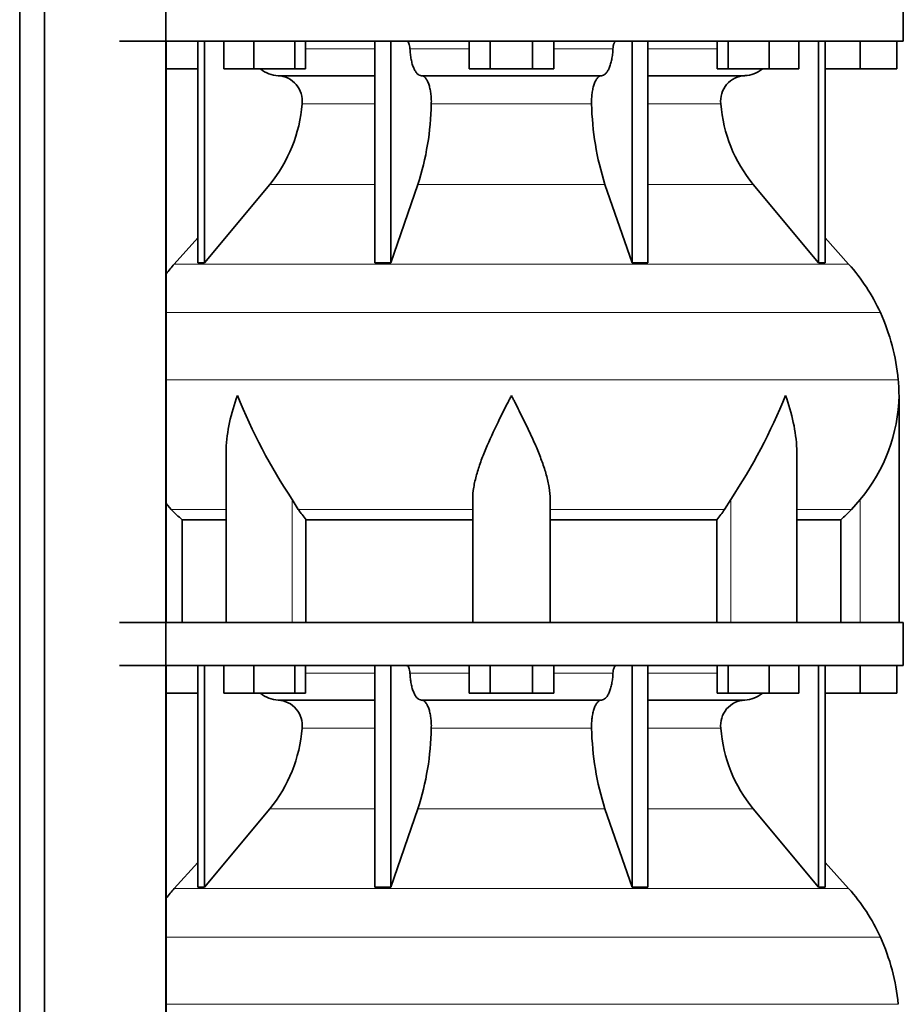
# Model space of a CAD drawing. Header units: millimetres. Extents: x -304 to -45, y -520 to 1050.
# Tile 19 of 31: x -106 to -64, y 254 to 300. Entities that reach past the tile are written whole.
import ezdxf

# ---------------------------------------------------------------- set-up
doc = ezdxf.new("R2010")
doc.units = ezdxf.units.MM
doc.layers.add('MID_134-20', color=7, linetype='Continuous')
doc.layers.add('VSI134_DIFFUSORE', color=7, linetype='Continuous')

# ---------------------------------------------------------------- blocks, each defined once
blk = doc.blocks.new('SE3')
at = {"layer": 'MID_134-20', "color": 7, "linetype": 'Continuous', "lineweight": 35}
for p, q in [((-105.519, 826.977), (-105.519, 243.677)), ((-104.36, 826.977), (-104.36, 243.677)), ((-98.733, 243.677), (-98.733, 826.977)), ((-98.719, 271.977), (-98.719, 298.977)), ((-98.719, 243.677), (-98.719, 269.977))]:
    blk.add_line(p, q, dxfattribs=at)
at = {"layer": 'VSI134_DIFFUSORE', "color": 7, "linetype": 'Continuous', "lineweight": 35}
for p, q in [((-64.48, 298.977), (-64.48, 300.977)), ((-100.88, 298.977), (-64.48, 298.977)), ((-97.246, 298.977), (-97.246, 288.686)), ((-96.94, 298.977), (-96.94, 288.686)), ((-96.031, 297.697), (-96.031, 298.977)), ((-94.643, 297.697), (-94.643, 298.977)), ((-92.747, 297.697), (-92.747, 298.977)), ((-92.239, 297.697), (-92.239, 298.977)), ((-89.02, 298.977), (-89.02, 288.686)), ((-88.281, 298.977), (-88.281, 288.686)), ((-84.643, 297.697), (-84.643, 298.977)), ((-83.662, 297.697), (-83.662, 298.977)), ((-81.699, 297.697), (-81.699, 298.977)), ((-80.717, 297.697), (-80.717, 298.977)), ((-77.08, 298.977), (-77.08, 288.686)), ((-76.341, 298.977), (-76.341, 288.686)), ((-73.121, 297.697), (-73.121, 298.977)), ((-72.613, 297.697), (-72.613, 298.977)), ((-70.717, 297.697), (-70.717, 298.977)), ((-69.329, 297.697), (-69.329, 298.977)), ((-68.421, 298.977), (-68.421, 288.686)), ((-68.115, 298.977), (-68.115, 288.686)), ((-66.48, 297.697), (-66.48, 298.977)), ((-64.78, 297.697), (-64.78, 298.977)), ((-97.246, 297.697), (-98.719, 297.697)), ((-94.643, 297.697), (-96.031, 297.697)), ((-92.747, 297.697), (-94.643, 297.697)), ((-92.239, 297.697), (-92.747, 297.697)), ((-83.662, 297.697), (-84.643, 297.697)), ((-81.699, 297.697), (-83.662, 297.697)), ((-80.717, 297.697), (-81.699, 297.697)), ((-72.613, 297.697), (-73.121, 297.697)), ((-70.717, 297.697), (-72.613, 297.697)), ((-69.329, 297.697), (-70.717, 297.697)), ((-66.48, 297.697), (-68.115, 297.697)), ((-64.78, 297.697), (-66.48, 297.697)), ((-93.515, 297.377), (-89.02, 297.377)), ((-86.862, 297.377), (-78.498, 297.377)), ((-76.341, 297.377), (-71.845, 297.377)), ((-96.94, 288.686), (-93.909, 292.328)), ((-88.281, 288.686), (-87.025, 292.328)), ((-78.335, 292.328), (-77.08, 288.686)), ((-71.452, 292.328), (-68.421, 288.686)), ((-97.246, 289.841), (-98.34, 288.626)), ((-67.021, 288.626), (-68.115, 289.841)), ((-97.246, 288.686), (-96.94, 288.686)), ((-89.02, 288.686), (-88.281, 288.686)), ((-77.08, 288.686), (-76.341, 288.686)), ((-68.421, 288.686), (-68.115, 288.686)), ((-64.68, 271.977), (-64.68, 282.524)), ((-95.935, 279.848), (-95.935, 271.977)), ((-69.425, 271.977), (-69.425, 279.848)), ((-92.578, 277.237), (-92.863, 277.696)), ((-84.48, 271.977), (-84.48, 277.696)), ((-80.88, 271.977), (-80.88, 277.696)), ((-72.498, 277.696), (-72.782, 277.237)), ((-66.48, 277.696), (-66.882, 277.237)), ((-98.478, 277.237), (-98.719, 277.512)), ((-97.975, 276.748), (-95.935, 276.748)), ((-97.975, 271.977), (-97.975, 276.748)), ((-92.222, 276.748), (-84.48, 276.748)), ((-92.222, 271.977), (-92.222, 276.748)), ((-80.88, 276.748), (-73.138, 276.748)), ((-73.138, 276.748), (-73.138, 271.977)), ((-69.425, 276.748), (-67.386, 276.748)), ((-67.386, 276.748), (-67.386, 271.977)), ((-64.48, 271.977), (-100.88, 271.977)), ((-64.48, 269.977), (-64.48, 271.977)), ((-100.88, 269.977), (-64.48, 269.977)), ((-97.246, 269.977), (-97.246, 259.686)), ((-96.94, 269.977), (-96.94, 259.686)), ((-96.031, 268.697), (-96.031, 269.977)), ((-94.643, 268.697), (-94.643, 269.977)), ((-92.747, 268.697), (-92.747, 269.977)), ((-92.239, 268.697), (-92.239, 269.977)), ((-89.02, 269.977), (-89.02, 259.686)), ((-88.281, 269.977), (-88.281, 259.686)), ((-84.643, 268.697), (-84.643, 269.977)), ((-83.662, 268.697), (-83.662, 269.977)), ((-81.699, 268.697), (-81.699, 269.977)), ((-80.717, 268.697), (-80.717, 269.977)), ((-77.08, 269.977), (-77.08, 259.686)), ((-76.341, 269.977), (-76.341, 259.686)), ((-73.121, 268.697), (-73.121, 269.977)), ((-72.613, 268.697), (-72.613, 269.977)), ((-70.717, 268.697), (-70.717, 269.977)), ((-69.329, 268.697), (-69.329, 269.977)), ((-68.421, 269.977), (-68.421, 259.686)), ((-68.115, 269.977), (-68.115, 259.686)), ((-66.48, 268.697), (-66.48, 269.977)), ((-64.78, 268.697), (-64.78, 269.977)), ((-97.246, 268.697), (-98.719, 268.697)), ((-94.643, 268.697), (-96.031, 268.697)), ((-92.747, 268.697), (-94.643, 268.697)), ((-92.239, 268.697), (-92.747, 268.697)), ((-83.662, 268.697), (-84.643, 268.697)), ((-81.699, 268.697), (-83.662, 268.697)), ((-80.717, 268.697), (-81.699, 268.697)), ((-72.613, 268.697), (-73.121, 268.697)), ((-70.717, 268.697), (-72.613, 268.697)), ((-69.329, 268.697), (-70.717, 268.697)), ((-66.48, 268.697), (-68.115, 268.697)), ((-64.78, 268.697), (-66.48, 268.697)), ((-93.515, 268.377), (-89.02, 268.377)), ((-86.862, 268.377), (-78.498, 268.377)), ((-76.341, 268.377), (-71.845, 268.377)), ((-96.94, 259.686), (-93.909, 263.328)), ((-88.281, 259.686), (-87.025, 263.328)), ((-78.335, 263.328), (-77.08, 259.686)), ((-71.452, 263.328), (-68.421, 259.686)), ((-97.246, 260.841), (-98.34, 259.626)), ((-67.021, 259.626), (-68.115, 260.841)), ((-97.246, 259.686), (-96.94, 259.686)), ((-89.02, 259.686), (-88.281, 259.686)), ((-77.08, 259.686), (-76.341, 259.686)), ((-68.421, 259.686), (-68.115, 259.686))]:
    blk.add_line(p, q, dxfattribs=at)
at = {"layer": 'VSI134_DIFFUSORE', "color": 4, "linetype": 'Continuous', "lineweight": 9}
for p, q in [((-92.239, 298.622), (-89.02, 298.622)), ((-87.395, 298.622), (-84.643, 298.622)), ((-80.717, 298.622), (-77.966, 298.622)), ((-76.341, 298.622), (-73.121, 298.622)), ((-89.02, 296.068), (-92.406, 296.068)), ((-78.958, 296.068), (-86.402, 296.068)), ((-72.955, 296.068), (-76.341, 296.068)), ((-93.909, 292.328), (-89.02, 292.328)), ((-87.025, 292.328), (-78.335, 292.328)), ((-76.341, 292.328), (-71.452, 292.328)), ((-98.34, 288.626), (-67.021, 288.626)), ((-65.547, 286.374), (-98.719, 286.374)), ((-98.719, 283.249), (-64.715, 283.249)), ((-92.863, 271.977), (-92.863, 277.696)), ((-72.498, 271.977), (-72.498, 277.696)), ((-66.48, 271.977), (-66.48, 277.696)), ((-95.935, 277.237), (-98.478, 277.237)), ((-84.48, 277.237), (-92.578, 277.237)), ((-80.88, 277.237), (-72.782, 277.237)), ((-69.425, 277.237), (-66.882, 277.237)), ((-92.239, 269.622), (-89.02, 269.622)), ((-87.395, 269.622), (-84.643, 269.622)), ((-80.717, 269.622), (-77.966, 269.622)), ((-76.341, 269.622), (-73.121, 269.622)), ((-89.02, 267.068), (-92.406, 267.068)), ((-78.958, 267.068), (-86.402, 267.068)), ((-72.955, 267.068), (-76.341, 267.068)), ((-93.909, 263.328), (-89.02, 263.328)), ((-87.025, 263.328), (-78.335, 263.328)), ((-76.341, 263.328), (-71.452, 263.328)), ((-98.34, 259.626), (-67.021, 259.626)), ((-65.547, 257.374), (-98.719, 257.374)), ((-98.719, 254.249), (-64.715, 254.249))]:
    blk.add_line(p, q, dxfattribs=at)
at = {"layer": 'VSI134_DIFFUSORE', "color": 7, "linetype": 'Continuous', "lineweight": 35}
for centre, radius, start, end in [((-93.469, 298.712), 1.336, 230.2819, 268.0094), ((-93.572, 296.204), 1.174, 353.3223, 87.2173), ((-71.793, 296.208), 1.171, 92.5772, 186.8833), ((-71.893, 298.714), 1.337, 272.0607, 309.722), ((-99.067, 296.573), 6.68, 320.5472, 355.6594), ((-99.394, 296.309), 12.994, 342.1602, 358.9354), ((-65.665, 296.359), 13.296, 181.2569, 197.6475), ((-66.273, 296.582), 6.702, 184.3996, 219.3938), ((-91.8, 282.737), 8.8, 138, 141.8316), ((-73.56, 282.737), 8.8, 24.4088, 42), ((-74.471, 282.324), 9.8, 5.4174, 24.4088), ((-72.38, 282.522), 7.7, 359.9671, 5.4174), ((-70.244, 292.711), 27.149, 202.0412, 213.5763), ((-95.117, 292.711), 27.149, 326.4237, 337.9588), ((-72.411, 282.657), 7.732, 320.0894, 359.0042), ((-85.955, 281.681), 7.975, 213.8582, 218.2062), ((-79.405, 281.681), 7.975, 321.7938, 326.1418), ((-93.469, 269.712), 1.336, 230.2819, 268.0094), ((-71.893, 269.714), 1.337, 272.0607, 309.722), ((-93.572, 267.204), 1.174, 353.3223, 87.2173), ((-71.793, 267.208), 1.171, 92.5772, 186.8833), ((-99.067, 267.573), 6.68, 320.5472, 355.6594), ((-99.394, 267.309), 12.994, 342.1602, 358.9354), ((-65.665, 267.359), 13.296, 181.2569, 197.6475), ((-66.273, 267.582), 6.702, 184.3996, 219.3938), ((-91.8, 253.737), 8.8, 138, 141.8316), ((-73.56, 253.737), 8.8, 24.4088, 42), ((-74.471, 253.324), 9.8, 5.4174, 24.4088)]:
    blk.add_arc(centre, radius, start, end, dxfattribs=at)
for points, knots in [([(-87.547, 298.977), (-87.538, 298.977), (-87.528, 298.975), (-87.51, 298.966), (-87.501, 298.96), (-87.475, 298.934), (-87.459, 298.908), (-87.431, 298.843), (-87.419, 298.804), (-87.402, 298.718), (-87.397, 298.671), (-87.395, 298.622)], [0, 0, 0, 0, 0.125, 0.125, 0.25, 0.25, 0.5, 0.5, 0.75, 0.75, 1, 1, 1, 1]), ([(-86.862, 297.377), (-86.895, 297.377), (-86.927, 297.385), (-86.975, 297.408), (-86.991, 297.418), (-87.023, 297.441), (-87.038, 297.454), (-87.083, 297.499), (-87.113, 297.537), (-87.169, 297.626), (-87.195, 297.677), (-87.243, 297.789), (-87.266, 297.852), (-87.306, 297.987), (-87.323, 298.059), (-87.353, 298.209), (-87.365, 298.289), (-87.384, 298.453), (-87.391, 298.536), (-87.395, 298.622)], [0, 0, 0, 0, 0.125, 0.125, 0.1875, 0.1875, 0.25, 0.25, 0.375, 0.375, 0.5, 0.5, 0.625, 0.625, 0.75, 0.75, 0.875, 0.875, 1, 1, 1, 1]), ([(-77.966, 298.622), (-77.969, 298.536), (-77.976, 298.453), (-77.99, 298.331), (-77.995, 298.291), (-78.008, 298.212), (-78.015, 298.173), (-78.037, 298.059), (-78.055, 297.988), (-78.084, 297.887), (-78.095, 297.855), (-78.117, 297.792), (-78.129, 297.762), (-78.166, 297.677), (-78.192, 297.626), (-78.247, 297.538), (-78.277, 297.5), (-78.338, 297.439), (-78.369, 297.416), (-78.433, 297.385), (-78.466, 297.377), (-78.498, 297.377)], [0, 0, 0, 0, 0.125, 0.125, 0.1875, 0.1875, 0.25, 0.25, 0.375, 0.375, 0.4375, 0.4375, 0.5, 0.5, 0.625, 0.625, 0.75, 0.75, 0.875, 0.875, 1, 1, 1, 1]), ([(-77.966, 298.622), (-77.964, 298.671), (-77.958, 298.717), (-77.945, 298.782), (-77.94, 298.803), (-77.929, 298.841), (-77.923, 298.859), (-77.909, 298.892), (-77.901, 298.906), (-77.885, 298.931), (-77.877, 298.942), (-77.859, 298.96), (-77.851, 298.966), (-77.832, 298.975), (-77.823, 298.977), (-77.814, 298.977)], [0, 0, 0, 0, 0.25, 0.25, 0.375, 0.375, 0.5, 0.5, 0.625, 0.625, 0.75, 0.75, 0.875, 0.875, 1, 1, 1, 1]), ([(-86.862, 297.377), (-86.846, 297.377), (-86.83, 297.375), (-86.798, 297.366), (-86.783, 297.36), (-86.736, 297.334), (-86.706, 297.309), (-86.647, 297.242), (-86.619, 297.2), (-86.581, 297.128), (-86.568, 297.102), (-86.544, 297.047), (-86.533, 297.017), (-86.501, 296.926), (-86.482, 296.859), (-86.457, 296.752), (-86.45, 296.714), (-86.436, 296.639), (-86.43, 296.6), (-86.415, 296.483), (-86.408, 296.401), (-86.4, 296.235), (-86.4, 296.151), (-86.402, 296.068)], [0, 0, 0, 0, 0.0625, 0.0625, 0.125, 0.125, 0.25, 0.25, 0.375, 0.375, 0.4375, 0.4375, 0.5, 0.5, 0.625, 0.625, 0.6875, 0.6875, 0.75, 0.75, 0.875, 0.875, 1, 1, 1, 1]), ([(-78.958, 296.068), (-78.961, 296.151), (-78.96, 296.234), (-78.955, 296.358), (-78.952, 296.399), (-78.945, 296.481), (-78.94, 296.521), (-78.925, 296.639), (-78.912, 296.715), (-78.887, 296.822), (-78.878, 296.857), (-78.859, 296.924), (-78.839, 296.988), (-78.816, 297.046), (-78.793, 297.102), (-78.78, 297.128), (-78.741, 297.201), (-78.713, 297.242), (-78.655, 297.309), (-78.624, 297.335), (-78.562, 297.369), (-78.53, 297.377), (-78.498, 297.377)], [0, 0, 0, 0, 0.125, 0.125, 0.1875, 0.1875, 0.25, 0.25, 0.375, 0.375, 0.4375, 0.4375, 0.5, 0.5625, 0.5625, 0.625, 0.625, 0.75, 0.75, 0.875, 0.875, 1, 1, 1, 1]), ([(-95.935, 279.847), (-95.935, 279.912), (-95.934, 279.976), (-95.904, 280.85), (-95.707, 281.693), (-95.408, 282.522)], [0.4601729, 0.4601729, 0.4601729, 0.4601729, 0.5, 0.5, 1, 1, 1, 1]), ([(-84.48, 277.696), (-84.48, 277.88), (-84.462, 278.067), (-84.414, 278.356), (-84.395, 278.454), (-84.351, 278.649), (-84.326, 278.746), (-84.244, 279.042), (-84.179, 279.24), (-84.07, 279.541), (-84.032, 279.642), (-83.953, 279.846), (-83.911, 279.948), (-83.696, 280.461), (-83.505, 280.869), (-83.204, 281.485), (-83.102, 281.691), (-82.945, 282.002), (-82.892, 282.105), (-82.813, 282.261), (-82.773, 282.34), (-82.733, 282.418), (-82.707, 282.47), (-82.693, 282.497), (-82.68, 282.522)], [0, 0, 0, 0, 0.125, 0.125, 0.1875, 0.1875, 0.25, 0.25, 0.375, 0.375, 0.4375, 0.4375, 0.5, 0.5, 0.75, 0.75, 0.875, 0.875, 0.9375, 0.9375, 0.96875, 0.984375, 0.984375, 1, 1, 1, 1]), ([(-80.88, 277.696), (-80.88, 277.88), (-80.898, 278.066), (-80.961, 278.447), (-81.005, 278.641), (-81.088, 278.937), (-81.118, 279.037), (-81.182, 279.237), (-81.216, 279.337), (-81.324, 279.638), (-81.404, 279.839), (-81.573, 280.244), (-81.663, 280.448), (-81.852, 280.859), (-81.952, 281.067), (-82.154, 281.482), (-82.258, 281.689), (-82.415, 282.001), (-82.468, 282.105), (-82.547, 282.261), (-82.574, 282.314), (-82.627, 282.418), (-82.654, 282.47), (-82.68, 282.522)], [0, 0, 0, 0, 0.125, 0.125, 0.25, 0.25, 0.3125, 0.3125, 0.375, 0.375, 0.5, 0.5, 0.625, 0.625, 0.75, 0.75, 0.875, 0.875, 0.9375, 0.9375, 0.96875, 0.96875, 1, 1, 1, 1]), ([(-69.425, 279.847), (-69.425, 279.912), (-69.426, 279.976), (-69.456, 280.85), (-69.653, 281.693), (-69.952, 282.522)], [0.4601729, 0.4601729, 0.4601729, 0.4601729, 0.5, 0.5, 1, 1, 1, 1]), ([(-87.547, 269.977), (-87.538, 269.977), (-87.528, 269.975), (-87.51, 269.966), (-87.501, 269.96), (-87.475, 269.934), (-87.459, 269.908), (-87.431, 269.843), (-87.419, 269.804), (-87.402, 269.718), (-87.397, 269.671), (-87.395, 269.622)], [0, 0, 0, 0, 0.125, 0.125, 0.25, 0.25, 0.5, 0.5, 0.75, 0.75, 1, 1, 1, 1]), ([(-77.966, 269.622), (-77.964, 269.671), (-77.958, 269.717), (-77.945, 269.782), (-77.94, 269.803), (-77.929, 269.841), (-77.923, 269.859), (-77.909, 269.892), (-77.901, 269.906), (-77.885, 269.931), (-77.877, 269.942), (-77.859, 269.96), (-77.851, 269.966), (-77.832, 269.975), (-77.823, 269.977), (-77.814, 269.977)], [0, 0, 0, 0, 0.25, 0.25, 0.375, 0.375, 0.5, 0.5, 0.625, 0.625, 0.75, 0.75, 0.875, 0.875, 1, 1, 1, 1]), ([(-86.862, 268.377), (-86.895, 268.377), (-86.927, 268.385), (-86.975, 268.408), (-86.991, 268.418), (-87.023, 268.441), (-87.038, 268.454), (-87.083, 268.499), (-87.113, 268.537), (-87.169, 268.626), (-87.195, 268.677), (-87.243, 268.789), (-87.266, 268.852), (-87.306, 268.987), (-87.323, 269.059), (-87.353, 269.209), (-87.365, 269.289), (-87.384, 269.453), (-87.391, 269.536), (-87.395, 269.622)], [0, 0, 0, 0, 0.125, 0.125, 0.1875, 0.1875, 0.25, 0.25, 0.375, 0.375, 0.5, 0.5, 0.625, 0.625, 0.75, 0.75, 0.875, 0.875, 1, 1, 1, 1]), ([(-77.966, 269.622), (-77.969, 269.536), (-77.976, 269.453), (-77.99, 269.331), (-77.995, 269.291), (-78.008, 269.212), (-78.015, 269.173), (-78.037, 269.059), (-78.055, 268.988), (-78.084, 268.887), (-78.095, 268.855), (-78.117, 268.792), (-78.129, 268.762), (-78.166, 268.677), (-78.192, 268.626), (-78.247, 268.538), (-78.277, 268.5), (-78.338, 268.439), (-78.369, 268.416), (-78.433, 268.385), (-78.466, 268.377), (-78.498, 268.377)], [0, 0, 0, 0, 0.125, 0.125, 0.1875, 0.1875, 0.25, 0.25, 0.375, 0.375, 0.4375, 0.4375, 0.5, 0.5, 0.625, 0.625, 0.75, 0.75, 0.875, 0.875, 1, 1, 1, 1]), ([(-86.862, 268.377), (-86.846, 268.377), (-86.83, 268.375), (-86.798, 268.366), (-86.783, 268.36), (-86.736, 268.334), (-86.706, 268.309), (-86.647, 268.242), (-86.619, 268.2), (-86.581, 268.128), (-86.568, 268.102), (-86.544, 268.047), (-86.533, 268.017), (-86.501, 267.926), (-86.482, 267.859), (-86.457, 267.752), (-86.45, 267.714), (-86.436, 267.639), (-86.43, 267.6), (-86.415, 267.483), (-86.408, 267.401), (-86.4, 267.235), (-86.4, 267.151), (-86.402, 267.068)], [0, 0, 0, 0, 0.0625, 0.0625, 0.125, 0.125, 0.25, 0.25, 0.375, 0.375, 0.4375, 0.4375, 0.5, 0.5, 0.625, 0.625, 0.6875, 0.6875, 0.75, 0.75, 0.875, 0.875, 1, 1, 1, 1]), ([(-78.958, 267.068), (-78.961, 267.151), (-78.96, 267.234), (-78.955, 267.358), (-78.952, 267.399), (-78.945, 267.481), (-78.94, 267.521), (-78.925, 267.639), (-78.912, 267.715), (-78.887, 267.822), (-78.878, 267.857), (-78.859, 267.924), (-78.839, 267.988), (-78.816, 268.046), (-78.793, 268.102), (-78.78, 268.128), (-78.741, 268.201), (-78.713, 268.242), (-78.655, 268.309), (-78.624, 268.335), (-78.562, 268.369), (-78.53, 268.377), (-78.498, 268.377)], [0, 0, 0, 0, 0.125, 0.125, 0.1875, 0.1875, 0.25, 0.25, 0.375, 0.375, 0.4375, 0.4375, 0.5, 0.5625, 0.5625, 0.625, 0.625, 0.75, 0.75, 0.875, 0.875, 1, 1, 1, 1])]:
    blk.add_open_spline(points, degree=3, knots=knots, dxfattribs=at)
for points in [[(-97.975, 276.748), (-98.149, 276.905), (-98.317, 277.068), (-98.478, 277.237)], [(-66.882, 277.237), (-67.044, 277.068), (-67.212, 276.905), (-67.386, 276.748)]]:
    blk.add_open_spline(points, degree=3, dxfattribs=at)

msp = doc.modelspace()

# ---------------------------------------------------------------- block references
msp.add_blockref('SE3', (0, 0))

doc.saveas('drawing.dxf')
